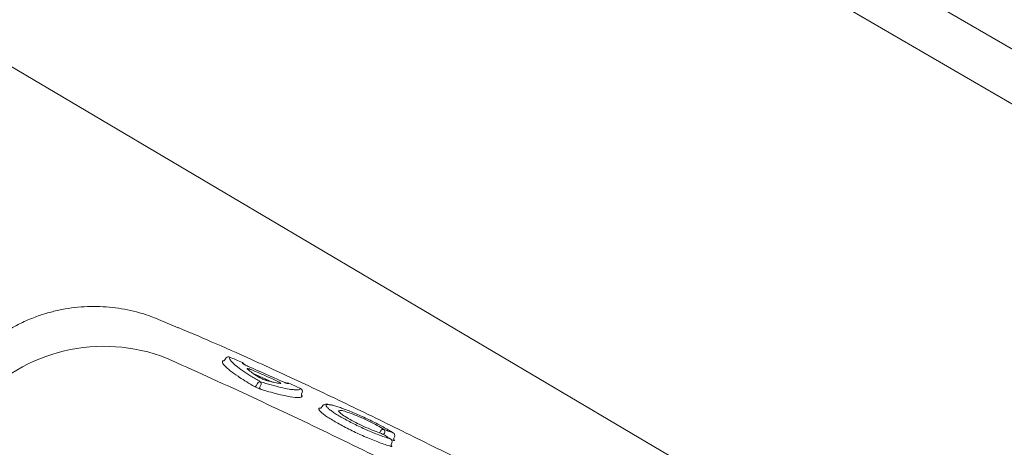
# Model space of a CAD drawing. Extents: x -750 to 58062, y -2404 to 18333.
# Tile 47 of 91: x 14627 to 14939, y 13954 to 14090. Entities that reach past the tile are written whole.
import ezdxf

# ---------------------------------------------------------------- set-up
doc = ezdxf.new("R2010")
doc.units = 0
doc.header["$MEASUREMENT"] = 0
doc.layers.add('GREY SCALE', color=9, linetype='Continuous', lineweight=0, true_color=0x808080)
doc.layers.add('GREYSCALE', color=9, linetype='Continuous', lineweight=0, true_color=0x808080)

# ---------------------------------------------------------------- blocks, each defined once
blk = doc.blocks.new('FLOOR PLAN')
at = {"layer": 'GREYSCALE'}
for p, q in [((15168.51, 13948, -57105.4), (14804.56, 14159.65, -57105.4)), ((15173.95, 13927.44, -57105.4), (14784, 14154.21, -57105.4)), ((15165.22, 13754.86, -57105.36), (14621.68, 14076.42, -57105.36)), ((14671.07, 13994.6, -57105.4), (14671.07, 13994.61, -57105.4)), ((14671.08, 13994.63, -57105.4), (14677.31, 13991.95, -57105.4)), ((14693.65, 13982.71, -57105.4), (14693.66, 13982.72, -57105.4)), ((14691.37, 13981.56, -57105.4), (14691.33, 13980.9, -57105.4)), ((14692.55, 13982.51, -57105.4), (14692.44, 13982.38, -57105.4)), ((14701.09, 13977.48, -57105.4), (14707.13, 13974.82, -57105.4)), ((14702.43, 13974.4, -57105.4), (14701.97, 13973.62, -57105.4)), ((14703.13, 13973.19, -57105.4), (14703.48, 13973.77, -57105.4)), ((14716.54, 13971.48, -57105.4), (14716.32, 13971, -57105.4)), ((14716.53, 13971.45, -57105.4), (14716.57, 13971.56, -57105.4)), ((14722.49, 13966.58, -57105.4), (14722.94, 13967.21, -57105.4)), ((14745.26, 13958.78, -57105.4), (14745.38, 13958.73, -57105.4)), ((14744.42, 13956.86, -57105.4), (14744.53, 13956.81, -57105.4)), ((14744.69, 13956.65, -57105.4), (14745.23, 13956.46, -57105.4)), ((14744.91, 13955.56, -57105.4), (14744.7, 13955.08, -57105.4)), ((14745.75, 13957.49, -57105.4), (14745.54, 13957, -57105.4))]:
    blk.add_line(p, q, dxfattribs=at)
for centre, radius, start, end in [((21130.68, 10361.07), 7752.88, 141.708854, 166.516628), ((21130.68, 10361.07), 7602.52, 141.773276, 166.244763), ((14653.83, 13932.08, -57105.4), 54.05, 68.4516, 138.3199), ((14693.26, 13981.8, -57105.4), 1, 66.5064, 134.8263), ((14693.25, 13981.8, -57105.4), 0.996, 66.1723, 134.7386), ((14697.31, 13980.03, -57105.4), 1, 21.2376, 66.6275), ((14701.54, 13973.83, -57105.4), 0.474, 267.8223, 333.2128), ((14703.27, 13973.97, -57105.4), 0.947, 87.7399, 153.2659), ((14702.57, 13974.22, -57105.4), 1.02, 333.7753, 43.1339), ((14711.96, 13973.53, -57105.4), 0.997, 65.4305, 111.597), ((14703.59, 13972.96, -57105.4), 0.509, 153.8273, 223.0389), ((14715.63, 13971.88, -57105.4), 0.999, 341.5559, 65.958), ((14742.21, 13958.89, -57105.4), 0.948, 77.4282, 149.5173), ((14741.71, 13959.13, -57105.4), 0.981, 331.8649, 44.0368), ((14744.83, 13957.88, -57105.4), 1, 336.5399, 57.0843), ((14744, 13955.96, -57105.4), 1, 336.4853, 58.2041)]:
    blk.add_arc(centre, radius, start, end, dxfattribs=at)
at = {"layer": 'GREYSCALE', "ltscale": 0.25}
for centre, radius, start, end in [((21162.38, 10254.78), 7836.99, 141.329977, 165.793479), ((21207.44, 10240.08), 7731.89, 141.956801, 165.483737)]:
    blk.add_arc(centre, radius, start, end, dxfattribs=at)
at = {"layer": 'GREYSCALE'}
for points, knots in [([(14610.63, 13980.5, -57105.4), (14610.65, 13980.52, -57105.4), (14611.47, 13981.54, -57105.4), (14613.3, 13983.39, -57105.4), (14616.12, 13986.02, -57105.4), (14619.16, 13988.42, -57105.4), (14622.36, 13990.61, -57105.4), (14625.83, 13992.62, -57105.4), (14629.55, 13994.41, -57105.4), (14633.5, 13995.94, -57105.4), (14637.5, 13997.13, -57105.4), (14641.53, 13998, -57105.4), (14645.57, 13998.54, -57105.4), (14649.59, 13998.78, -57105.4), (14653.57, 13998.71, -57105.4), (14657.49, 13998.35, -57105.4), (14661.32, 13997.71, -57105.4), (14665.06, 13996.8, -57105.4), (14668.32, 13995.79, -57105.4), (14670.29, 13994.97, -57105.4), (14671.09, 13994.64, -57105.4)], [0, 0, 0, 0, 0.001134, 0.05921, 0.117416, 0.175724, 0.234114, 0.292568, 0.357035, 0.420781, 0.483687, 0.545808, 0.607185, 0.667848, 0.727816, 0.787098, 0.845698, 0.903609, 0.960817, 1, 1, 1, 1]), ([(14677.35, 13992.04, -57105.4), (14680.8, 13990.58, -57105.4), (14688.29, 13987.43, -57105.4), (14699.09, 13982.61, -57105.4), (14709.43, 13977.88, -57105.4), (14718.61, 13973.59, -57105.4), (14727.95, 13969.15, -57105.4), (14737.44, 13964.57, -57105.4), (14747.04, 13959.88, -57105.4), (14756.86, 13955.04, -57105.4), (14766.84, 13950.05, -57105.4), (14776.97, 13944.94, -57105.4), (14786.03, 13940.33, -57105.4), (14793.99, 13936.26, -57105.4), (14800.87, 13932.73, -57105.4), (14807.75, 13929.19, -57105.4), (14814.88, 13925.53, -57105.4), (14820.88, 13922.45, -57105.4), (14825.72, 13919.97, -57105.4), (14829.75, 13917.92, -57105.4), (14833.99, 13915.76, -57105.4), (14837.92, 13913.77, -57105.4), (14841.18, 13912.11, -57105.4), (14843.89, 13910.72, -57105.4), (14846.31, 13909.45, -57105.4), (14848.71, 13908.17, -57105.4), (14850.04, 13907.41, -57105.4), (14855.57, 13904.08, -57105.4)], [0, 0, 0, 0, 0.063316, 0.137046, 0.187379, 0.237747, 0.288072, 0.337874, 0.387718, 0.437523, 0.488782, 0.540075, 0.591317, 0.625909, 0.660493, 0.695746, 0.730982, 0.771161, 0.791716, 0.812265, 0.841912, 0.872106, 0.896195, 0.920292, 0.944907, 0.969526, 1, 1, 1, 1]), ([(14694.41, 13981.09, -57105.4), (14694.33, 13981.15, -57105.4), (14694.05, 13981.4, -57105.4), (14693.76, 13981.81, -57105.4), (14693.45, 13982.36, -57105.4), (14693.58, 13982.59, -57105.4), (14693.65, 13982.71, -57105.4)], [0, 0, 0, 0, 0.074197, 0.28708, 0.641001, 1, 1, 1, 1]), ([(14693.65, 13982.71, -57105.4), (14694.27, 13982.45, -57105.4), (14694.88, 13982.18, -57105.4), (14695.49, 13981.91, -57105.4), (14696.23, 13981.59, -57105.4), (14696.97, 13981.27, -57105.4), (14697.71, 13980.95, -57105.4)], [0, 0, 0, 0, 0.002, 0.002, 0.002, 0.004411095, 0.004411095, 0.004411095, 0.004411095]), ([(14775.09, 13933.5, -57105.4), (14758.38, 13942.16, -57105.4), (14741.58, 13950.56, -57105.4), (14716.23, 13962.77, -57105.4), (14707.75, 13966.78, -57105.4), (14690.75, 13974.66, -57105.4), (14682.23, 13978.54, -57105.4), (14673.68, 13982.35, -57105.4)], [0, 0, 0, 0, 0.5, 0.5, 0.75, 0.75, 1, 1, 1, 1]), ([(14691.33, 13980.9, -57105.4), (14691.54, 13980.57, -57105.4), (14691.96, 13979.92, -57105.4), (14693.69, 13978.44, -57105.4), (14695.46, 13977.16, -57105.4), (14697.28, 13975.95, -57105.4), (14698.93, 13974.89, -57105.4), (14700.66, 13973.87, -57105.4), (14701.52, 13973.36, -57105.4)], [0, 0, 0, 0, 0.21968, 0.439192, 0.658685, 0.696773, 0.849384, 1, 1, 1, 1]), ([(14691.64, 13981.53, -57105.4), (14691.59, 13981.55, -57105.4), (14691.44, 13981.59, -57105.4), (14691.4, 13981.57, -57105.4), (14691.37, 13981.56, -57105.4)], [0, 0, 0, 0, 0.370215, 1, 1, 1, 1]), ([(14691.64, 13981.53, -57105.4), (14691.64, 13981.53, -57105.4), (14691.64, 13981.53, -57105.4), (14691.65, 13981.53, -57105.4), (14691.68, 13981.54, -57105.4), (14691.78, 13981.56, -57105.4), (14691.89, 13981.62, -57105.4), (14691.94, 13981.69, -57105.4), (14691.94, 13981.69, -57105.4)], [0, 0, 0, 0, 0.014276, 0.209132, 0.380371, 0.579352, 0.841929, 1, 1, 1, 1]), ([(14691.94, 13981.69, -57105.4), (14691.97, 13981.74, -57105.4), (14692.15, 13981.99, -57105.4), (14692.32, 13982.22, -57105.4), (14692.44, 13982.38, -57105.4)], [0, 0, 0, 0, 0.205831, 1, 1, 1, 1]), ([(14703.31, 13974.92, -57105.4), (14702.29, 13975.52, -57105.4), (14700.22, 13976.75, -57105.4), (14697.64, 13978.45, -57105.4), (14695.56, 13979.97, -57105.4), (14694.78, 13980.73, -57105.4), (14694.41, 13981.09, -57105.4)], [0, 0, 0, 0, 0.240852, 0.487107, 0.75984, 1, 1, 1, 1]), ([(14697.73, 13980.75, -57105.4), (14697.74, 13980.71, -57105.4), (14697.79, 13980.66, -57105.4), (14697.93, 13980.56, -57105.4), (14697.99, 13980.53, -57105.4), (14698.11, 13980.45, -57105.4), (14698.18, 13980.41, -57105.4), (14698.34, 13980.32, -57105.4), (14698.43, 13980.27, -57105.4), (14698.61, 13980.17, -57105.4), (14698.71, 13980.12, -57105.4), (14699.01, 13979.97, -57105.4), (14699.23, 13979.87, -57105.4), (14699.46, 13979.77, -57105.4)], [0, 0, 0, 0, 0.25, 0.25, 0.375, 0.375, 0.5, 0.5, 0.625, 0.625, 0.75, 0.75, 1, 1, 1, 1]), ([(14701.09, 13978.48, -57105.4), (14700.94, 13978.54, -57105.4), (14700.8, 13978.6, -57105.4), (14700.51, 13978.72, -57105.4), (14700.37, 13978.77, -57105.4), (14700.1, 13978.87, -57105.4), (14699.98, 13978.91, -57105.4), (14699.75, 13978.98, -57105.4), (14699.65, 13979.01, -57105.4), (14699.38, 13979.08, -57105.4), (14699.26, 13979.09, -57105.4), (14699.18, 13979.06, -57105.4), (14699.17, 13979.04, -57105.4), (14699.18, 13979, -57105.4), (14699.21, 13978.96, -57105.4), (14699.25, 13978.93, -57105.4)], [0, 0, 0, 0, 0.125, 0.125, 0.25, 0.25, 0.375, 0.375, 0.5, 0.5, 0.75, 0.75, 0.875, 0.875, 1, 1, 1, 1]), ([(14699.25, 13978.93, -57105.4), (14699.42, 13978.77, -57105.4), (14699.61, 13978.6, -57105.4), (14700.06, 13978.24, -57105.4), (14700.31, 13978.05, -57105.4), (14701.13, 13977.45, -57105.4), (14701.78, 13977.01, -57105.4), (14702.52, 13976.53, -57105.4)], [0, 0, 0, 0, 0.25, 0.25, 0.5, 0.5, 1, 1, 1, 1]), ([(14708.05, 13975.41, -57105.4), (14707.44, 13975.68, -57105.4), (14706.83, 13975.95, -57105.4), (14706.22, 13976.22, -57105.4), (14704.51, 13976.98, -57105.4), (14702.8, 13977.73, -57105.4), (14701.09, 13978.48, -57105.4)], [0, 0, 0, 0, 0.002, 0.002, 0.002, 0.00758254, 0.00758254, 0.00758254, 0.00758254]), ([(14702.52, 13976.53, -57105.4), (14702.6, 13976.48, -57105.4), (14702.69, 13976.43, -57105.4), (14702.89, 13976.32, -57105.4), (14703, 13976.26, -57105.4), (14703.23, 13976.14, -57105.4), (14703.35, 13976.08, -57105.4), (14703.6, 13975.96, -57105.4), (14703.73, 13975.9, -57105.4), (14703.98, 13975.79, -57105.4), (14704.12, 13975.73, -57105.4), (14704.38, 13975.62, -57105.4), (14704.5, 13975.57, -57105.4), (14704.75, 13975.48, -57105.4), (14704.86, 13975.44, -57105.4), (14705.09, 13975.37, -57105.4), (14705.19, 13975.33, -57105.4), (14705.28, 13975.31, -57105.4)], [0, 0, 0, 0, 0.125, 0.125, 0.25, 0.25, 0.375, 0.375, 0.5, 0.5, 0.625, 0.625, 0.75, 0.75, 0.875, 0.875, 1, 1, 1, 1]), ([(14701.52, 13973.36, -57105.4), (14701.64, 13973.29, -57105.4), (14701.77, 13973.22, -57105.4), (14702.05, 13973.08, -57105.4), (14702.2, 13973.01, -57105.4), (14702.51, 13972.88, -57105.4), (14702.66, 13972.81, -57105.4), (14702.95, 13972.7, -57105.4), (14703.09, 13972.65, -57105.4), (14703.22, 13972.61, -57105.4)], [0, 0, 0, 0, 0.25, 0.25, 0.5, 0.5, 0.75, 0.75, 1, 1, 1, 1]), ([(14714.04, 13972.39, -57105.4), (14713.55, 13972.43, -57105.4), (14712.43, 13972.52, -57105.4), (14709.9, 13973.06, -57105.4), (14706.82, 13973.84, -57105.4), (14704.49, 13974.56, -57105.4), (14703.31, 13974.92, -57105.4)], [0, 0, 0, 0, 0.220226, 0.504612, 0.749666, 1, 1, 1, 1]), ([(14705.28, 13975.31, -57105.4), (14705.74, 13975.18, -57105.4), (14706.18, 13975.06, -57105.4), (14707, 13974.85, -57105.4), (14707.39, 13974.76, -57105.4), (14708.48, 13974.52, -57105.4), (14709.1, 13974.41, -57105.4), (14709.61, 13974.36, -57105.4)], [0, 0, 0, 0, 0.25, 0.25, 0.5, 0.5, 1, 1, 1, 1]), ([(14709.61, 13974.36, -57105.4), (14709.73, 13974.35, -57105.4), (14709.78, 13974.37, -57105.4), (14709.76, 13974.44, -57105.4), (14709.73, 13974.47, -57105.4), (14709.65, 13974.55, -57105.4), (14709.59, 13974.6, -57105.4), (14709.43, 13974.7, -57105.4), (14709.34, 13974.76, -57105.4), (14709.13, 13974.88, -57105.4), (14709.01, 13974.94, -57105.4), (14708.76, 13975.08, -57105.4), (14708.62, 13975.14, -57105.4), (14708.34, 13975.28, -57105.4), (14708.2, 13975.34, -57105.4), (14708.05, 13975.41, -57105.4)], [0, 0, 0, 0, 0.25, 0.25, 0.375, 0.375, 0.5, 0.5, 0.625, 0.625, 0.75, 0.75, 0.875, 0.875, 1, 1, 1, 1]), ([(14710.21, 13975, -57105.4), (14710.43, 13974.9, -57105.4), (14710.66, 13974.81, -57105.4), (14710.98, 13974.68, -57105.4), (14711.09, 13974.64, -57105.4), (14711.29, 13974.56, -57105.4), (14711.38, 13974.53, -57105.4), (14711.56, 13974.47, -57105.4), (14711.64, 13974.44, -57105.4), (14711.79, 13974.4, -57105.4), (14711.86, 13974.38, -57105.4), (14712.04, 13974.34, -57105.4), (14712.12, 13974.33, -57105.4), (14712.16, 13974.34, -57105.4)], [0, 0, 0, 0, 0.25, 0.25, 0.375, 0.375, 0.5, 0.5, 0.625, 0.625, 0.75, 0.75, 1, 1, 1, 1]), ([(14712.38, 13974.44, -57105.4), (14712.99, 13974.16, -57105.4), (14713.6, 13973.89, -57105.4), (14714.21, 13973.61, -57105.4), (14714.81, 13973.34, -57105.4), (14715.42, 13973.07, -57105.4), (14716.03, 13972.79, -57105.4)], [0, 0, 0, 0, 0.002, 0.002, 0.002, 0.003999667, 0.003999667, 0.003999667, 0.003999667]), ([(14703.22, 13972.61, -57105.4), (14703.46, 13972.54, -57105.4), (14703.71, 13972.46, -57105.4), (14704.19, 13972.31, -57105.4), (14704.91, 13972.09, -57105.4), (14705.6, 13971.89, -57105.4), (14706.94, 13971.5, -57105.4), (14707.79, 13971.27, -57105.4), (14709.38, 13970.86, -57105.4), (14710.13, 13970.68, -57105.4), (14711.54, 13970.37, -57105.4), (14712.18, 13970.25, -57105.4), (14713.91, 13969.96, -57105.4), (14714.82, 13969.88, -57105.4), (14715.63, 13969.93, -57105.4), (14715.78, 13969.95, -57105.4), (14716.03, 13969.99, -57105.4), (14716.14, 13970.02, -57105.4), (14716.42, 13970.14, -57105.4), (14716.54, 13970.25, -57105.4), (14716.58, 13970.38, -57105.4)], [0, 0, 0, 0, 0.03125, 0.03125, 0.0625, 0.125, 0.125, 0.25, 0.25, 0.375, 0.375, 0.5, 0.5, 0.75, 0.75, 0.8125, 0.8125, 0.875, 0.875, 1, 1, 1, 1]), ([(14716.03, 13972.79, -57105.4), (14715.91, 13972.66, -57105.4), (14715.66, 13972.4, -57105.4), (14714.92, 13972.29, -57105.4), (14714.18, 13972.37, -57105.4), (14714.04, 13972.39, -57105.4)], [0, 0, 0, 0, 0.4433, 0.896253, 1, 1, 1, 1]), ([(14716.32, 13971, -57105.4), (14716.31, 13970.95, -57105.4), (14716.28, 13970.87, -57105.4), (14716.29, 13970.73, -57105.4), (14716.34, 13970.63, -57105.4), (14716.38, 13970.57, -57105.4), (14716.41, 13970.55, -57105.4), (14716.41, 13970.55, -57105.4), (14716.41, 13970.55, -57105.4)], [0, 0, 0, 0, 0.175463, 0.400939, 0.589495, 0.747071, 0.890518, 1, 1, 1, 1]), ([(14716.58, 13970.38, -57105.4), (14716.58, 13970.39, -57105.4), (14716.57, 13970.43, -57105.4), (14716.51, 13970.49, -57105.4), (14716.41, 13970.55, -57105.4), (14716.41, 13970.55, -57105.4)], [0, 0, 0, 0, 0.3650586, 0.9797373, 1, 1, 1, 1]), ([(14722.94, 13967.21, -57105.4), (14723.01, 13967.25, -57105.4), (14723.14, 13967.5, -57105.4), (14723.54, 13967.67, -57105.4), (14724, 13967.78, -57105.4), (14724.39, 13967.79, -57105.4), (14724.71, 13967.74, -57105.4), (14725.13, 13967.64, -57105.4)], [0, 0, 0, 0, 0.085263, 0.298133, 0.53129, 0.85157, 1, 1, 1, 1]), ([(14724.65, 13966.63, -57105.4), (14724.54, 13966.74, -57105.4), (14724.23, 13967.04, -57105.4), (14724.08, 13967.37, -57105.4), (14724.2, 13967.62, -57105.4), (14724.55, 13967.71, -57105.4), (14724.98, 13967.65, -57105.4), (14725.13, 13967.64, -57105.4)], [0, 0, 0, 0, 0.142974, 0.381895, 0.621008, 0.867279, 1, 1, 1, 1]), ([(14725.13, 13967.64, -57105.4), (14725.23, 13967.63, -57105.4), (14725.58, 13967.6, -57105.4), (14726.48, 13967.38, -57105.4), (14727.82, 13966.99, -57105.4), (14729.41, 13966.44, -57105.4), (14731.18, 13965.76, -57105.4), (14733.07, 13964.99, -57105.4), (14735.07, 13964.12, -57105.4), (14737.07, 13963.19, -57105.4), (14739.06, 13962.23, -57105.4), (14740.93, 13961.28, -57105.4), (14742.65, 13960.35, -57105.4), (14744.12, 13959.5, -57105.4), (14744.9, 13959.01, -57105.4), (14745.26, 13958.78, -57105.4)], [0, 0, 0, 0, 0.034967, 0.11668, 0.198521, 0.28284, 0.363401, 0.446271, 0.52675, 0.609595, 0.689692, 0.772207, 0.85087, 0.93183, 1, 1, 1, 1]), ([(14722.11, 13966.52, -57105.4), (14722.05, 13966.51, -57105.4), (14721.82, 13966.48, -57105.4), (14721.75, 13966.29, -57105.4), (14721.91, 13966.05, -57105.4), (14721.96, 13965.96, -57105.4)], [0, 0, 0, 0, 0.160118, 0.714475, 1, 1, 1, 1]), ([(14721.96, 13965.96, -57105.4), (14721.99, 13965.89, -57105.4), (14722.09, 13965.68, -57105.4), (14722.66, 13965.14, -57105.4), (14723.61, 13964.39, -57105.4), (14724.91, 13963.5, -57105.4), (14726.47, 13962.53, -57105.4), (14728.28, 13961.5, -57105.4), (14730.26, 13960.44, -57105.4), (14732.37, 13959.38, -57105.4), (14734.55, 13958.34, -57105.4), (14736.75, 13957.36, -57105.4), (14738.91, 13956.45, -57105.4), (14740.96, 13955.66, -57105.4), (14742.91, 13954.96, -57105.4), (14744.01, 13954.63, -57105.4), (14744.59, 13954.45, -57105.4)], [0, 0, 0, 0, 0.036944, 0.111064, 0.185167, 0.25898, 0.332797, 0.405887, 0.478972, 0.551758, 0.624553, 0.69822, 0.771885, 0.845998, 0.920119, 1, 1, 1, 1]), ([(14722.49, 13966.58, -57105.4), (14722.48, 13966.58, -57105.4), (14722.27, 13966.6, -57105.4), (14722.19, 13966.56, -57105.4), (14722.11, 13966.52, -57105.4)], [0, 0, 0, 0, 0.031421, 1, 1, 1, 1]), ([(14744.42, 13956.86, -57105.4), (14743.94, 13957, -57105.4), (14742.97, 13957.3, -57105.4), (14741.25, 13957.91, -57105.4), (14739.37, 13958.64, -57105.4), (14737.4, 13959.47, -57105.4), (14735.38, 13960.38, -57105.4), (14733.4, 13961.32, -57105.4), (14731.48, 13962.29, -57105.4), (14729.71, 13963.24, -57105.4), (14728.12, 13964.16, -57105.4), (14726.75, 13965.01, -57105.4), (14725.64, 13965.78, -57105.4), (14724.94, 13966.32, -57105.4), (14724.71, 13966.56, -57105.4), (14724.65, 13966.63, -57105.4)], [0, 0, 0, 0, 0.081121, 0.164592, 0.245691, 0.329206, 0.409093, 0.49132, 0.570813, 0.652715, 0.73066, 0.81084, 0.889237, 0.969944, 1, 1, 1, 1]), ([(14728.86, 13965.79, -57105.4), (14728.58, 13965.8, -57105.4), (14728.01, 13965.81, -57105.4), (14728.01, 13965.51, -57105.4), (14728.42, 13965.18, -57105.4), (14728.47, 13965.14, -57105.4)], [0, 0, 0, 0, 0.4462454, 0.9349282, 1, 1, 1, 1]), ([(14728.47, 13965.14, -57105.4), (14728.72, 13964.91, -57105.4), (14729.26, 13964.42, -57105.4), (14731.07, 13963.29, -57105.4), (14733.41, 13962.01, -57105.4), (14736.08, 13960.72, -57105.4), (14738.74, 13959.58, -57105.4), (14740.59, 13958.9, -57105.4), (14741.45, 13958.63, -57105.4), (14741.66, 13958.56, -57105.4)], [0, 0, 0, 0, 0.140566, 0.301933, 0.463305, 0.622013, 0.785773, 0.94855, 1, 1, 1, 1]), ([(14742.41, 13959.82, -57105.4), (14741.76, 13960.21, -57105.4), (14740.49, 13960.99, -57105.4), (14737.91, 13962.32, -57105.4), (14735.23, 13963.57, -57105.4), (14732.6, 13964.67, -57105.4), (14730.43, 13965.43, -57105.4), (14729.14, 13965.81, -57105.4), (14728.88, 13965.79, -57105.4), (14728.86, 13965.79, -57105.4)], [0, 0, 0, 0, 0.170858, 0.332147, 0.492014, 0.656195, 0.819988, 0.986588, 1, 1, 1, 1]), ([(14741.66, 13958.56, -57105.4), (14742.1, 13958.29, -57105.4), (14742.54, 13958.02, -57105.4), (14742.98, 13957.75, -57105.4), (14743.46, 13957.45, -57105.4), (14743.94, 13957.15, -57105.4), (14744.42, 13956.86, -57105.4)], [0, 0, 0, 0, 0.002000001, 0.002000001, 0.002000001, 0.004171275, 0.004171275, 0.004171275, 0.004171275]), ([(14742.28, 13958.18, -57105.4), (14742.32, 13958.25, -57105.4), (14742.42, 13958.41, -57105.4), (14742.51, 13958.57, -57105.4), (14742.57, 13958.67, -57105.4)], [0, 0, 0, 0, 0.397181, 1, 1, 1, 1]), ([(14745.26, 13958.78, -57105.4), (14744.78, 13958.96, -57105.4), (14744.29, 13959.14, -57105.4), (14743.8, 13959.31, -57105.4), (14743.34, 13959.48, -57105.4), (14742.88, 13959.65, -57105.4), (14742.41, 13959.82, -57105.4)], [0, 0, 0, 0, 0.002000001, 0.002000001, 0.002000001, 0.003901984, 0.003901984, 0.003901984, 0.003901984]), ([(14744.59, 13954.45, -57105.4), (14744.65, 13954.44, -57105.4), (14744.81, 13954.4, -57105.4), (14744.96, 13954.39, -57105.4), (14744.96, 13954.47, -57105.4), (14744.88, 13954.56, -57105.4), (14744.77, 13954.64, -57105.4), (14744.76, 13954.64, -57105.4)], [0, 0, 0, 0, 0.170931, 0.43557, 0.700344, 0.964272, 1, 1, 1, 1]), ([(14744.7, 13955.08, -57105.4), (14744.7, 13955.07, -57105.4), (14744.67, 13955.02, -57105.4), (14744.66, 13954.9, -57105.4), (14744.68, 13954.76, -57105.4), (14744.72, 13954.67, -57105.4), (14744.75, 13954.65, -57105.4), (14744.76, 13954.65, -57105.4), (14744.76, 13954.64, -57105.4)], [0, 0, 0, 0, 0.005493, 0.289143, 0.515025, 0.705708, 0.87243, 1, 1, 1, 1]), ([(14745.23, 13956.46, -57105.4), (14745.38, 13956.41, -57105.4), (14745.51, 13956.37, -57105.4), (14745.69, 13956.32, -57105.4), (14745.75, 13956.32, -57105.4), (14745.79, 13956.34, -57105.4), (14745.79, 13956.35, -57105.4), (14745.78, 13956.38, -57105.4), (14745.76, 13956.4, -57105.4), (14745.72, 13956.45, -57105.4), (14745.69, 13956.47, -57105.4), (14745.61, 13956.53, -57105.4), (14745.59, 13956.54, -57105.4), (14745.57, 13956.56, -57105.4)], [0, 0, 0, 0, 0.25, 0.25, 0.5, 0.5, 0.625, 0.625, 0.75, 0.75, 0.875, 0.875, 1, 1, 1, 1]), ([(14745.54, 13957, -57105.4), (14745.52, 13956.94, -57105.4), (14745.49, 13956.83, -57105.4), (14745.51, 13956.68, -57105.4), (14745.55, 13956.59, -57105.4), (14745.56, 13956.58, -57105.4), (14745.56, 13956.57, -57105.4), (14745.56, 13956.57, -57105.4), (14745.57, 13956.56, -57105.4)], [0, 0, 0, 0, 0.254985, 0.463826, 0.637296, 0.783337, 0.926867, 1, 1, 1, 1])]:
    blk.add_open_spline(points, degree=3, knots=knots, dxfattribs=at)
for points in [[(14697.71, 13980.95, -57105.4), (14697.7, 13980.89, -57105.4), (14697.7, 13980.82, -57105.4), (14697.73, 13980.75, -57105.4)], [(14699.46, 13979.77, -57105.4), (14703.05, 13978.2, -57105.4), (14706.63, 13976.61, -57105.4), (14710.21, 13975, -57105.4)], [(14712.16, 13974.34, -57105.4), (14712.25, 13974.37, -57105.4), (14712.32, 13974.4, -57105.4), (14712.38, 13974.44, -57105.4)], [(14741.21, 13959.08, -57105.4), (14741.12, 13958.93, -57105.4), (14741.03, 13958.79, -57105.4), (14741.02, 13958.77, -57105.4)], [(14741.39, 13959.37, -57105.4), (14741.33, 13959.27, -57105.4), (14741.27, 13959.18, -57105.4), (14741.21, 13959.08, -57105.4)]]:
    blk.add_open_spline(points, degree=3, dxfattribs=at)

msp = doc.modelspace()

# ---------------------------------------------------------------- block references
at = {"layer": 'GREY SCALE', "ltscale": 5}
msp.add_blockref('FLOOR PLAN', (0, 0), dxfattribs=at)

doc.saveas('drawing.dxf')
